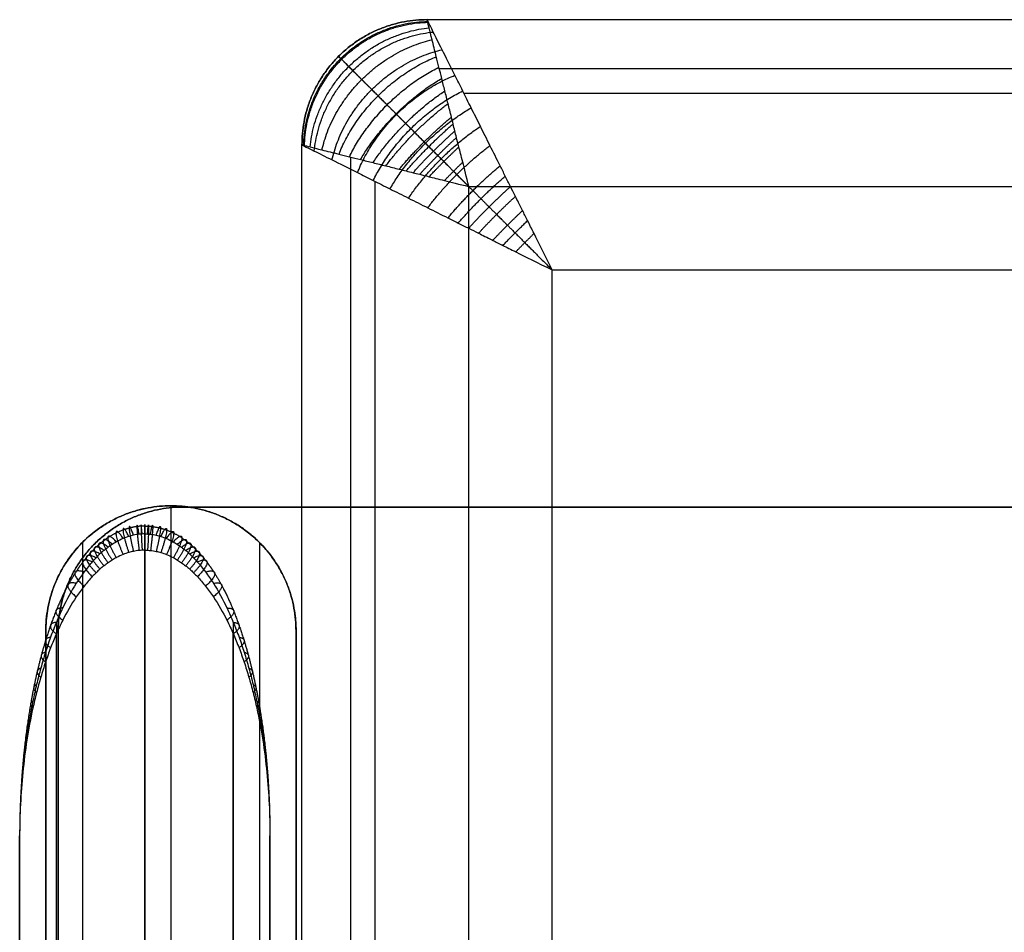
# Model space of a CAD drawing. Header units: millimetres. Extents: x -1267 to 621, y -1022 to -212.
# Tile 8 of 22: x -1267 to -1149, y -321 to -212. Entities that reach past the tile are written whole.
import ezdxf

# ---------------------------------------------------------------- set-up
doc = ezdxf.new("R2010")
doc.units = ezdxf.units.MM
doc.layers.add('Calque 08$Calque 09', color=1, linetype='Continuous', true_color=0xff000e)

msp = doc.modelspace()

# ---------------------------------------------------------------- linework, layer by layer
at = {"layer": 'Calque 08$Calque 09'}
for p, q in [((-1213, -232.1, 63.69), (567, -232.1, 63.69)), ((-1213, -1002.1, 63.69), (-1213, -232.1, 63.69)), ((-1203, -242.1, 423.69), (557, -242.1, 423.69)), ((-1203, -992.1, 423.69), (-1203, -242.1, 423.69)), ((-1263.71, -285.36, 15.36), (-1263.71, -285.36, 492.03)), ((-1233.71, -285.36, 15.36), (-1233.71, -285.36, 492.03)), ((-1266.84, -509.82, 510.36), (-1266.84, -309.92, 510.36)), ((-1236.84, -509.82, 510.36), (-1236.84, -309.92, 510.36))]:
    msp.add_line(p, q, dxfattribs=at)
for points in [[(-1233, -227.1, 393.69), (-1233, -212.1, 393.69), (-1218, -212.1, 393.69)], [(-1218, -212.1, 83.69), (-1233, -212.1, 83.69), (-1233, -227.1, 83.69)], [(-1233, -227.1, 238.69), (-1233, -212.1, 238.69), (-1218, -212.1, 238.69)], [(-1263.71, -285.36, 15.36), (-1263.71, -270.36, 15.36), (-1248.71, -270.36, 15.36)], [(-1248.71, -270.36, 134.26), (-1263.71, -270.36, 134.26), (-1263.71, -285.36, 134.26)], [(-1247.23, -270.51, 13.69), (-1262.23, -270.51, 13.69), (-1262.23, -285.51, 13.69)], [(-1262.23, -285.51, 63.69), (-1262.23, -270.51, 63.69), (-1247.23, -270.51, 63.69)], [(-1247.23, -270.51, 38.69), (-1262.23, -270.51, 38.69), (-1262.23, -285.51, 38.69)], [(-1233.71, -285.36, 15.36), (-1233.71, -270.36, 15.36), (-1248.71, -270.36, 15.36)], [(-1248.71, -270.36, 134.26), (-1233.71, -270.36, 134.26), (-1233.71, -285.36, 134.26)]]:
    msp.add_rational_spline(points, [1, 0.707106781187, 1], degree=2, dxfattribs=at)
at = {"layer": 'Calque 08$Calque 09', "extrusion": (-0.141315, 0.141315, 0.979827)}
msp.add_rational_spline([(-1232.8, -227.16, 80.83), (-1232.5, -212.6, 78.78), (-1217.95, -212.31, 80.83)], [1, 0.714264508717, 1], degree=2, dxfattribs=at)
at = {"layer": 'Calque 08$Calque 09', "extrusion": (0.141308, -0.141308, 0.979828)}
msp.add_rational_spline([(-1232.7, -227.26, 397.97), (-1232.4, -212.71, 400.02), (-1217.85, -212.41, 397.97)], [1, 0.714264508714, 1], degree=2, dxfattribs=at)
at = {"layer": 'Calque 08$Calque 09'}
for points in [[(-1218, -212.1, 83.69), (-323, -212.1, 83.69), (572, -212.1, 83.69)], [(-1218, -212.1, 83.69), (-1218, -212.1, 238.69), (-1218, -212.1, 393.69)], [(-1218, -212.1, 393.69), (-323, -212.1, 393.69), (572, -212.1, 393.69)], [(-1218, -212.1, 243.69), (-323, -212.1, 243.69), (572, -212.1, 243.69)], [(-1228.61, -216.5, 83.69), (-1228.61, -216.5, 238.69), (-1228.61, -216.5, 393.69)], [(-1216.54, -217.96, 69.54), (-323, -217.96, 69.54), (570.53, -217.96, 69.54)], [(-1213.61, -220.89, 414.9), (-323, -220.89, 414.9), (567.6, -220.89, 414.9)], [(-1233, -1007.1, 83.69), (-1233, -617.1, 83.69), (-1233, -227.1, 83.69)], [(-1233, -1007.1, 393.69), (-1233, -617.1, 393.69), (-1233, -227.1, 393.69)], [(-1233, -227.1, 83.69), (-1233, -227.1, 238.69), (-1233, -227.1, 393.69)], [(-1233, -1007.1, 243.69), (-1233, -617.1, 243.69), (-1233, -227.1, 243.69)], [(-1227.15, -1005.64, 69.54), (-1227.15, -617.1, 69.54), (-1227.15, -228.57, 69.54)], [(-1224.22, -1002.71, 414.9), (-1224.22, -617.1, 414.9), (-1224.22, -231.5, 414.9)], [(-1248.71, -270.36, 499.17), (-1248.71, -347.92, 562.17), (-1248.71, -425.47, 625.16)], [(-1248.71, -270.36, 15.36), (-1248.71, -270.36, 257.27), (-1248.71, -270.36, 499.17)], [(602.7, -270.51, 13.69), (-322.27, -270.51, 13.69), (-1247.23, -270.51, 13.69)], [(-1247.23, -270.51, 63.69), (-322.27, -270.51, 63.69), (602.7, -270.51, 63.69)], [(-1247.23, -270.51, 63.69), (-1247.23, -270.51, 38.69), (-1247.23, -270.51, 13.69)], [(602.7, -270.51, 38.69), (-322.27, -270.51, 38.69), (-1247.23, -270.51, 38.69)], [(-1251.84, -273.74, 500.68), (-1251.84, -351.51, 563.02), (-1251.84, -429.28, 625.36)], [(-1259.31, -274.76, 15.36), (-1259.31, -274.76, 256.22), (-1259.31, -274.76, 497.08)], [(-1259.31, -274.76, 497.08), (-1259.31, -348.63, 557.09), (-1259.31, -422.51, 617.1)], [(-1257.84, -274.91, 63.69), (-1257.84, -274.91, 38.69), (-1257.84, -274.91, 13.69)], [(-1238.1, -274.76, 15.36), (-1238.1, -274.76, 256.22), (-1238.1, -274.76, 497.08)], [(-1238.1, -274.76, 497.08), (-1238.1, -348.63, 557.09), (-1238.1, -422.51, 617.1)], [(-1251.84, -509.82, 495.36), (-1251.84, -392.75, 495.36), (-1251.84, -275.68, 495.36)], [(-1262.44, -284.35, 503.53), (-1262.44, -357.6, 562.25), (-1262.44, -430.86, 620.97)], [(-1241.23, -284.35, 503.53), (-1241.23, -357.6, 562.25), (-1241.23, -430.86, 620.97)], [(-1263.71, -285.36, 492.03), (-1263.71, -350.36, 544.83), (-1263.71, -415.36, 597.63)], [(-1263.71, -415.36, 15.36), (-1263.71, -350.36, 15.36), (-1263.71, -285.36, 15.36)], [(-1263.71, -285.36, 199.25), (-1263.71, -350.36, 199.25), (-1263.71, -415.36, 199.25)], [(-1262.23, -285.51, 63.69), (-1262.23, -350.27, 63.69), (-1262.23, -415.02, 63.69)], [(-1262.23, -285.51, 13.69), (-1262.23, -350.27, 13.69), (-1262.23, -415.02, 13.69)], [(-1262.23, -285.51, 63.69), (-1262.23, -285.51, 38.69), (-1262.23, -285.51, 13.69)], [(-1262.23, -285.51, 38.69), (-1262.23, -350.27, 38.69), (-1262.23, -415.02, 38.69)], [(-1233.71, -285.36, 492.03), (-1233.71, -350.36, 544.83), (-1233.71, -415.36, 597.63)], [(-1233.71, -415.36, 15.36), (-1233.71, -350.36, 15.36), (-1233.71, -285.36, 15.36)], [(-1233.71, -285.36, 199.25), (-1233.71, -350.36, 199.25), (-1233.71, -415.36, 199.25)], [(-1262.44, -509.82, 499.76), (-1262.44, -397.76, 499.76), (-1262.44, -285.71, 499.76)], [(-1241.23, -509.82, 499.76), (-1241.23, -397.76, 499.76), (-1241.23, -285.71, 499.76)], [(-1266.84, -309.92, 510.36), (-1266.84, -372.3, 560.36), (-1266.84, -434.67, 610.36)], [(-1236.84, -309.92, 510.36), (-1236.84, -372.3, 560.36), (-1236.84, -434.67, 610.36)]]:
    msp.add_open_spline(points, degree=2, dxfattribs=at)
for points, knots in [([(-1203, -242.1, 423.69), (-1203.89, -240.3, 423.68), (-1204.95, -238.17, 423.46), (-1205.98, -236.13, 423.1), (-1206.78, -234.53, 422.73), (-1207.46, -233.2, 422.34), (-1208.03, -232.05, 421.96), (-1208.63, -230.85, 421.5), (-1209.45, -229.19, 420.79), (-1210.46, -227.2, 419.77), (-1211.62, -224.87, 418.3), (-1212.72, -222.68, 416.6), (-1213.74, -220.63, 414.69), (-1214.95, -218.2, 411.97), (-1216.22, -215.66, 408.21), (-1217.31, -213.5, 403.23), (-1217.89, -212.34, 398.33), (-1218, -212.1, 395.12), (-1218, -212.1, 393.69)], [-24.679051, -24.679051, -24.679051, -24.679051, -23.886231, -23.489821, -23.093411, -22.300592, -21.507772, -20.594142, -19.680513, -17.853254, -16.063055, -14.272856, -12.570032, -10.867208, -7.704255, -4.806764, -2.155045, 0, 0, 0, 0]), ([(-1213, -232.1, 63.69), (-1213.3, -230.9, 63.69), (-1213.77, -229, 63.88), (-1214.22, -227.24, 64.27), (-1214.49, -226.17, 64.58), (-1214.68, -225.4, 64.84), (-1214.88, -224.6, 65.14), (-1215.15, -223.49, 65.62), (-1215.49, -222.17, 66.3), (-1215.88, -220.62, 67.28), (-1216.24, -219.15, 68.41), (-1216.58, -217.79, 69.68), (-1216.99, -216.17, 71.49), (-1217.41, -214.48, 74), (-1217.77, -213.03, 77.32), (-1217.96, -212.26, 80.59), (-1218, -212.1, 82.73), (-1218, -212.1, 83.69)], [-8.22635, -8.22635, -8.22635, -8.22635, -7.962077, -7.697804, -7.433531, -7.169257, -6.864714, -6.560171, -5.951085, -5.354352, -4.757619, -4.190011, -3.622403, -2.568085, -1.602255, -0.718348, 0, 0, 0, 0]), ([(-1233, -227.1, 393.69), (-1233, -227.1, 395.12), (-1232.77, -227.22, 398.33), (-1231.61, -227.8, 403.23), (-1229.44, -228.88, 408.21), (-1226.9, -230.15, 411.97), (-1224.48, -231.37, 414.69), (-1222.43, -232.39, 416.6), (-1220.23, -233.49, 418.3), (-1217.91, -234.65, 419.77), (-1215.92, -235.65, 420.79), (-1214.26, -236.48, 421.5), (-1213.06, -237.08, 421.96), (-1211.91, -237.65, 422.34), (-1210.57, -238.33, 422.73), (-1208.98, -239.13, 423.1), (-1206.94, -240.15, 423.46), (-1204.8, -241.22, 423.68), (-1203, -242.1, 423.69)], [0, 0, 0, 0, 2.155045, 4.806764, 7.704255, 10.867208, 12.570032, 14.272856, 16.063055, 17.853254, 19.680513, 20.594142, 21.507772, 22.300592, 23.093411, 23.489821, 23.886231, 24.679051, 24.679051, 24.679051, 24.679051]), ([(-1233, -227.1, 83.69), (-1233, -227.1, 82.73), (-1232.85, -227.14, 80.59), (-1232.07, -227.34, 77.32), (-1230.63, -227.7, 74), (-1228.94, -228.12, 71.49), (-1227.32, -228.53, 69.68), (-1225.95, -228.87, 68.41), (-1224.49, -229.23, 67.28), (-1222.94, -229.62, 66.3), (-1221.61, -229.95, 65.62), (-1220.51, -230.23, 65.14), (-1219.71, -230.43, 64.84), (-1218.94, -230.62, 64.58), (-1217.87, -230.89, 64.27), (-1216.1, -231.34, 63.88), (-1214.2, -231.81, 63.69), (-1213, -232.1, 63.69)], [0, 0, 0, 0, 0.718348, 1.602255, 2.568085, 3.622403, 4.190011, 4.757619, 5.354352, 5.951085, 6.560171, 6.864714, 7.169257, 7.433531, 7.697804, 7.962077, 8.22635, 8.22635, 8.22635, 8.22635]), ([(-1251.84, -273.74, 500.68), (-1251.94, -273.74, 500.68), (-1252.17, -273.74, 500.69), (-1252.63, -273.78, 500.7), (-1253.17, -273.87, 500.72), (-1253.81, -274.04, 500.77), (-1254.5, -274.3, 500.83), (-1255.16, -274.63, 500.92), (-1255.75, -274.99, 501.02), (-1256.25, -275.33, 501.11), (-1256.74, -275.72, 501.22), (-1257.22, -276.14, 501.33), (-1257.69, -276.6, 501.45), (-1258.34, -277.3, 501.64), (-1259.16, -278.31, 501.91), (-1260.4, -280.13, 502.4), (-1261.49, -282.16, 502.94), (-1262.46, -284.34, 503.52), (-1263.14, -286.11, 504), (-1263.76, -287.93, 504.49), (-1264.32, -289.83, 504.99), (-1264.82, -291.78, 505.51), (-1265.41, -294.44, 506.22), (-1266.01, -297.81, 507.13), (-1266.49, -301.86, 508.21), (-1266.77, -305.91, 509.29), (-1266.84, -308.59, 510.01), (-1266.84, -309.92, 510.36)], [0, 0, 0, 0, 0.262687, 0.546269, 1.103085, 1.575474, 2.167094, 2.932126, 3.424776, 3.946668, 4.493353, 5.060955, 5.646163, 6.246157, 7.670699, 9.196795, 12.38861, 14.195171, 16.019066, 17.856092, 19.782393, 21.756828, 23.73807, 27.74501, 31.789199, 35.751529, 39.691254, 39.691254, 39.691254, 39.691254]), ([(-1251.84, -273.74, 500.68), (-1251.73, -273.74, 500.68), (-1251.5, -273.74, 500.69), (-1251.04, -273.78, 500.7), (-1250.5, -273.87, 500.72), (-1249.86, -274.04, 500.77), (-1249.17, -274.3, 500.83), (-1248.51, -274.63, 500.92), (-1247.92, -274.99, 501.02), (-1247.42, -275.33, 501.11), (-1246.93, -275.72, 501.22), (-1246.45, -276.14, 501.33), (-1245.99, -276.6, 501.45), (-1245.33, -277.3, 501.64), (-1244.51, -278.31, 501.91), (-1243.27, -280.13, 502.4), (-1242.18, -282.16, 502.94), (-1241.21, -284.34, 503.52), (-1240.53, -286.11, 504), (-1239.91, -287.93, 504.49), (-1239.35, -289.83, 504.99), (-1238.85, -291.78, 505.51), (-1238.26, -294.44, 506.22), (-1237.67, -297.81, 507.13), (-1237.18, -301.86, 508.21), (-1236.9, -305.91, 509.29), (-1236.84, -308.59, 510.01), (-1236.84, -309.92, 510.36)], [0, 0, 0, 0, 0.262687, 0.546269, 1.103085, 1.575474, 2.167094, 2.932126, 3.424776, 3.946668, 4.493353, 5.060955, 5.646163, 6.246157, 7.670699, 9.196795, 12.38861, 14.195171, 16.019066, 17.856092, 19.782393, 21.756828, 23.73807, 27.74501, 31.789199, 35.751529, 39.691254, 39.691254, 39.691254, 39.691254]), ([(-1251.84, -275.68, 495.36), (-1251.94, -275.68, 495.36), (-1252.17, -275.69, 495.37), (-1252.63, -275.72, 495.38), (-1253.17, -275.81, 495.42), (-1253.81, -275.97, 495.49), (-1254.5, -276.21, 495.6), (-1255.16, -276.52, 495.73), (-1255.76, -276.87, 495.88), (-1256.25, -277.19, 496.03), (-1256.74, -277.56, 496.19), (-1257.22, -277.96, 496.36), (-1257.69, -278.39, 496.55), (-1258.35, -279.06, 496.84), (-1259.16, -280.01, 497.26), (-1260.4, -281.74, 498.02), (-1261.5, -283.66, 498.86), (-1262.46, -285.72, 499.76), (-1263.14, -287.39, 500.49), (-1263.76, -289.12, 501.25), (-1264.32, -290.91, 502.03), (-1264.83, -292.76, 502.84), (-1265.42, -295.27, 503.94), (-1266.01, -298.46, 505.34), (-1266.49, -302.3, 507.02), (-1266.77, -306.12, 508.7), (-1266.84, -308.66, 509.81), (-1266.84, -309.92, 510.36)], [0, 0, 0, 0, 0.262687, 0.546269, 1.103085, 1.575474, 2.167094, 2.932126, 3.424776, 3.946668, 4.493353, 5.060955, 5.646163, 6.246157, 7.670699, 9.196795, 12.38861, 14.195171, 16.019066, 17.856092, 19.782393, 21.756828, 23.73807, 27.74501, 31.789199, 35.751529, 39.691254, 39.691254, 39.691254, 39.691254]), ([(-1251.84, -275.68, 495.36), (-1251.73, -275.68, 495.36), (-1251.5, -275.69, 495.37), (-1251.04, -275.72, 495.38), (-1250.5, -275.81, 495.42), (-1249.86, -275.97, 495.49), (-1249.17, -276.21, 495.6), (-1248.51, -276.52, 495.73), (-1247.91, -276.87, 495.88), (-1247.42, -277.19, 496.03), (-1246.93, -277.56, 496.19), (-1246.45, -277.96, 496.36), (-1245.98, -278.39, 496.55), (-1245.32, -279.06, 496.84), (-1244.51, -280.01, 497.26), (-1243.27, -281.74, 498.02), (-1242.17, -283.66, 498.86), (-1241.21, -285.72, 499.76), (-1240.53, -287.39, 500.49), (-1239.91, -289.12, 501.25), (-1239.35, -290.91, 502.03), (-1238.85, -292.76, 502.84), (-1238.25, -295.27, 503.94), (-1237.66, -298.46, 505.34), (-1237.18, -302.3, 507.02), (-1236.9, -306.12, 508.7), (-1236.84, -308.66, 509.81), (-1236.84, -309.92, 510.36)], [0, 0, 0, 0, 0.262687, 0.546269, 1.103085, 1.575474, 2.167094, 2.932126, 3.424776, 3.946668, 4.493353, 5.060955, 5.646163, 6.246157, 7.670699, 9.196795, 12.38861, 14.195171, 16.019066, 17.856092, 19.782393, 21.756828, 23.73807, 27.74501, 31.789199, 35.751529, 39.691254, 39.691254, 39.691254, 39.691254])]:
    msp.add_open_spline(points, degree=3, knots=knots, dxfattribs=at)
at = {"layer": 'Calque 08$Calque 09', "extrusion": (-0.296347, 0.296347, 0.907941)}
msp.add_rational_spline([(-1232.02, -227.35, 77.48), (-1230.76, -214.34, 73.64), (-1217.76, -213.09, 77.48)], [1, 0.740352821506, 1], degree=2, dxfattribs=at)
at = {"layer": 'Calque 08$Calque 09', "extrusion": (0.296334, -0.296334, 0.907949)}
msp.add_rational_spline([(-1231.52, -227.84, 402.99), (-1230.27, -214.84, 406.83), (-1217.26, -213.58, 402.99)], [1, 0.740352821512, 1], degree=2, dxfattribs=at)
at = {"layer": 'Calque 08$Calque 09', "extrusion": (-0.429138, 0.429138, 0.794784)}
msp.add_rational_spline([(-1230.6, -227.7, 74.18), (-1228.17, -216.94, 69.68), (-1217.4, -214.51, 74.18)], [1, 0.78285308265, 1], degree=2, dxfattribs=at)
at = {"layer": 'Calque 08$Calque 09', "extrusion": (0.429123, -0.429123, 0.7948)}
msp.add_rational_spline([(-1229.4, -228.91, 407.94), (-1226.97, -218.14, 412.44), (-1216.2, -215.71, 407.94)], [1, 0.782853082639, 1], degree=2, dxfattribs=at)
at = {"layer": 'Calque 08$Calque 09'}
for points, weights, knots in [([(-1228.61, -216.5, 393.69), (-1228.61, -216.5, 395.42), (-1228.33, -216.78, 399.27), (-1226.98, -218.13, 404.93), (-1224.66, -220.45, 410.22), (-1222.18, -222.93, 413.88), (-1219.96, -225.15, 416.36), (-1218.18, -226.93, 418.02), (-1216.33, -228.77, 419.44), (-1214.44, -230.67, 420.64), (-1212.84, -232.27, 421.46), (-1211.55, -233.56, 422.02), (-1210.62, -234.49, 422.37), (-1209.74, -235.37, 422.67), (-1208.71, -236.4, 422.94), (-1207.49, -237.61, 423.2), (-1205.95, -239.16, 423.46), (-1204.34, -240.77, 423.63), (-1203, -242.1, 423.69)], [0.853553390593, 0.853551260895, 0.856311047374, 0.869556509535, 0.891702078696, 0.913673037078, 0.931492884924, 0.944812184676, 0.957180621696, 0.968430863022, 0.976514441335, 0.982176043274, 0.985815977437, 0.988906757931, 0.991075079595, 0.992638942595, 0.994088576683, 0.995046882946, 0.995628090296], [0, 0, 0, 0, 2.155045, 4.806764, 7.704255, 10.867208, 12.570032, 14.272856, 16.063055, 17.853254, 19.680513, 20.594142, 21.507772, 22.300592, 23.093411, 23.489821, 23.886231, 24.679051, 24.679051, 24.679051, 24.679051]), ([(-1228.61, -216.5, 83.69), (-1228.61, -216.5, 82.43), (-1228.41, -216.7, 79.64), (-1227.44, -217.67, 75.61), (-1225.84, -219.27, 71.97), (-1224.2, -220.91, 69.58), (-1222.8, -222.31, 68.01), (-1221.7, -223.41, 66.98), (-1220.59, -224.52, 66.13), (-1219.46, -225.64, 65.42), (-1218.54, -226.57, 64.95), (-1217.8, -227.31, 64.62), (-1217.27, -227.84, 64.42), (-1216.77, -228.34, 64.26), (-1216.07, -229.03, 64.07), (-1214.95, -230.16, 63.83), (-1213.75, -231.36, 63.7), (-1213, -232.1, 63.69)], [0.853553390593, 0.853551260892, 0.856311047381, 0.869556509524, 0.891702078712, 0.913673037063, 0.931492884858, 0.94481218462, 0.957180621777, 0.968430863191, 0.976514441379, 0.98217604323, 0.985815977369, 0.988906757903, 0.991508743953, 0.993769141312, 0.995046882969, 0.995628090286], [0, 0, 0, 0, 0.718348, 1.602255, 2.568085, 3.622403, 4.190011, 4.757619, 5.354352, 5.951085, 6.560171, 6.864714, 7.169257, 7.433531, 7.697804, 7.962077, 8.22635, 8.22635, 8.22635, 8.22635]), ([(-1251.84, -272.79, 497.35), (-1251.99, -272.79, 497.35), (-1252.3, -272.8, 497.36), (-1252.94, -272.87, 497.38), (-1253.67, -273.01, 497.43), (-1254.52, -273.28, 497.52), (-1255.39, -273.66, 497.66), (-1256.18, -274.13, 497.82), (-1256.85, -274.61, 497.99), (-1257.39, -275.06, 498.15), (-1257.91, -275.54, 498.32), (-1258.4, -276.05, 498.5), (-1258.87, -276.59, 498.69), (-1259.5, -277.4, 498.97), (-1260.26, -278.51, 499.36), (-1261.38, -280.45, 500.04), (-1262.34, -282.55, 500.78), (-1263.18, -284.78, 501.56), (-1263.76, -286.56, 502.18), (-1264.28, -288.39, 502.82), (-1264.75, -290.26, 503.48), (-1265.17, -292.19, 504.15), (-1265.66, -294.8, 505.07), (-1266.15, -298.09, 506.22), (-1266.55, -302.06, 507.61), (-1266.78, -306.01, 508.99), (-1266.84, -308.62, 509.91), (-1266.84, -309.92, 510.36)], [0.668312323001, 0.668311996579, 0.668531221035, 0.669873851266, 0.673060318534, 0.678995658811, 0.687526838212, 0.697728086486, 0.708242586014, 0.717748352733, 0.72781801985, 0.73824995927, 0.748865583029, 0.764351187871, 0.784486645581, 0.816642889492, 0.846338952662, 0.87317933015, 0.892485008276, 0.910143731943, 0.926283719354, 0.940878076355, 0.958148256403, 0.975481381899, 0.989823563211, 0.998177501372, 0.999999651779, 1], [0, 0, 0, 0, 0.262687, 0.546269, 1.103085, 1.575474, 2.167094, 2.932126, 3.424776, 3.946668, 4.493353, 5.060955, 5.646163, 6.246157, 7.670699, 9.196795, 12.38861, 14.195171, 16.019066, 17.856092, 19.782393, 21.756828, 23.73807, 27.74501, 31.789199, 35.751529, 39.691254, 39.691254, 39.691254, 39.691254]), ([(-1251.84, -272.79, 497.35), (-1251.68, -272.79, 497.35), (-1251.37, -272.8, 497.36), (-1250.73, -272.87, 497.38), (-1250, -273.01, 497.43), (-1249.15, -273.28, 497.52), (-1248.28, -273.66, 497.66), (-1247.49, -274.13, 497.82), (-1246.82, -274.61, 497.99), (-1246.28, -275.06, 498.15), (-1245.76, -275.54, 498.32), (-1245.27, -276.05, 498.5), (-1244.8, -276.59, 498.69), (-1244.17, -277.4, 498.97), (-1243.41, -278.51, 499.36), (-1242.29, -280.45, 500.04), (-1241.33, -282.55, 500.78), (-1240.5, -284.78, 501.56), (-1239.91, -286.56, 502.18), (-1239.39, -288.39, 502.82), (-1238.92, -290.26, 503.48), (-1238.5, -292.19, 504.15), (-1238.01, -294.8, 505.07), (-1237.52, -298.09, 506.22), (-1237.12, -302.06, 507.61), (-1236.89, -306.01, 508.99), (-1236.84, -308.62, 509.91), (-1236.84, -309.92, 510.36)], [0.668312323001, 0.668311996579, 0.668531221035, 0.669873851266, 0.673060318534, 0.678995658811, 0.687526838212, 0.697728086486, 0.708242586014, 0.717748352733, 0.72781801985, 0.73824995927, 0.748865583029, 0.764351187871, 0.784486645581, 0.816642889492, 0.846338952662, 0.87317933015, 0.892485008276, 0.910143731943, 0.926283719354, 0.940878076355, 0.958148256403, 0.975481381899, 0.989823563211, 0.998177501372, 0.999999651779, 1], [0, 0, 0, 0, 0.262687, 0.546269, 1.103085, 1.575474, 2.167094, 2.932126, 3.424776, 3.946668, 4.493353, 5.060955, 5.646163, 6.246157, 7.670699, 9.196795, 12.38861, 14.195171, 16.019066, 17.856092, 19.782393, 21.756828, 23.73807, 27.74501, 31.789199, 35.751529, 39.691254, 39.691254, 39.691254, 39.691254])]:
    msp.add_rational_spline(points, weights, degree=3, knots=knots, dxfattribs=at)
at = {"layer": 'Calque 08$Calque 09', "extrusion": (-0.532047, 0.532047, 0.658674)}
msp.add_rational_spline([(-1228.56, -228.21, 71.12), (-1225.26, -219.85, 67.03), (-1216.89, -216.55, 71.12)], [1, 0.835128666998, 1], degree=2, dxfattribs=at)
at = {"layer": 'Calque 08$Calque 09', "extrusion": (-0.573026, 0.573026, 0.585903)}
msp.add_rational_spline([(-1227.31, -228.53, 69.71), (-1223.78, -221.32, 66.1), (-1216.58, -217.8, 69.71)], [1, 0.862731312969, 1], degree=2, dxfattribs=at)
at = {"layer": 'Calque 08$Calque 09', "extrusion": (0.532034, -0.532034, 0.658696)}
msp.add_rational_spline([(-1226.34, -230.44, 412.54), (-1223.04, -222.07, 416.63), (-1214.67, -218.77, 412.54)], [1, 0.835128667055, 1], degree=2, dxfattribs=at)
at = {"layer": 'Calque 08$Calque 09', "extrusion": (-0.605862, 0.605862, 0.515618)}
msp.add_rational_spline([(-1225.97, -228.86, 68.45), (-1222.4, -222.71, 65.42), (-1216.24, -219.14, 68.45)], [1, 0.888807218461, 1], degree=2, dxfattribs=at)
at = {"layer": 'Calque 08$Calque 09', "extrusion": (-0.6332, 0.6332, 0.445101)}
msp.add_rational_spline([(-1224.48, -229.23, 67.31), (-1221.03, -224.08, 64.89), (-1215.87, -220.63, 67.31)], [1, 0.913894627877, 1], degree=2, dxfattribs=at)
at = {"layer": 'Calque 08$Calque 09', "extrusion": (0.573085, -0.573085, 0.585788)}
msp.add_rational_spline([(-1224.46, -231.38, 414.65), (-1220.94, -224.17, 418.26), (-1213.73, -220.65, 414.65)], [1, 0.862731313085, 1], degree=2, dxfattribs=at)
at = {"layer": 'Calque 08$Calque 09', "extrusion": (-0.655345, 0.655345, 0.375561)}
msp.add_rational_spline([(-1222.95, -229.62, 66.33), (-1219.74, -225.36, 64.5), (-1215.49, -222.16, 66.33)], [1, 0.936182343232, 1], degree=2, dxfattribs=at)
at = {"layer": 'Calque 08$Calque 09', "extrusion": (0.605859, -0.605859, 0.515625)}
msp.add_rational_spline([(-1222.45, -232.38, 416.53), (-1218.88, -226.23, 419.57), (-1212.72, -222.66, 416.53)], [1, 0.888807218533, 1], degree=2, dxfattribs=at)
at = {"layer": 'Calque 08$Calque 09', "extrusion": (-0.673677, 0.673677, 0.303838)}
msp.add_rational_spline([(-1221.33, -230.02, 65.5), (-1218.5, -226.61, 64.21), (-1215.08, -223.77, 65.5)], [1, 0.955716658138, 1], degree=2, dxfattribs=at)
at = {"layer": 'Calque 08$Calque 09', "extrusion": (-0.680422, 0.680422, 0.272125)}
msp.add_rational_spline([(-1220.51, -230.23, 65.15), (-1217.9, -227.2, 64.09), (-1214.88, -224.6, 65.15)], [1, 0.964205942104, 1], degree=2, dxfattribs=at)
at = {"layer": 'Calque 08$Calque 09', "extrusion": (0.633041, -0.633041, 0.445554)}
msp.add_rational_spline([(-1220.22, -233.49, 418.25), (-1216.77, -228.34, 420.67), (-1211.61, -224.89, 418.25)], [1, 0.913894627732, 1], degree=2, dxfattribs=at)
at = {"layer": 'Calque 08$Calque 09', "extrusion": (-0.685812, 0.685812, 0.243562)}
msp.add_rational_spline([(-1219.67, -230.44, 64.83), (-1217.32, -227.79, 64), (-1214.67, -225.44, 64.83)], [1, 0.971818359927, 1], degree=2, dxfattribs=at)
at = {"layer": 'Calque 08$Calque 09', "extrusion": (-0.689954, 0.689954, 0.218923)}
msp.add_rational_spline([(-1218.88, -230.63, 64.57), (-1216.78, -228.33, 63.93), (-1214.47, -226.22, 64.57)], [1, 0.977700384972, 1], degree=2, dxfattribs=at)
at = {"layer": 'Calque 08$Calque 09', "extrusion": (0.655335, -0.655335, 0.375597)}
msp.add_rational_spline([(-1217.92, -234.65, 419.72), (-1214.71, -230.39, 421.55), (-1210.46, -227.19, 419.72)], [1, 0.936182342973, 1], degree=2, dxfattribs=at)
at = {"layer": 'Calque 08$Calque 09', "extrusion": (-0.693035, 0.693035, 0.198508)}
msp.add_rational_spline([(-1217.75, -230.92, 64.26), (-1216.03, -229.08, 63.86), (-1214.19, -227.35, 64.26)], [1, 0.982903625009, 1], degree=2, dxfattribs=at)
at = {"layer": 'Calque 08$Calque 09', "extrusion": (-0.692934, 0.692934, 0.199211)}
msp.add_rational_spline([(-1215.92, -231.38, 63.9), (-1214.84, -230.26, 63.78), (-1213.73, -229.18, 63.9)], [1, 0.987423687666, 1], degree=2, dxfattribs=at)
at = {"layer": 'Calque 08$Calque 09', "extrusion": (0.674135, -0.674135, 0.301801)}
msp.add_rational_spline([(-1215.5, -235.86, 420.96), (-1212.66, -232.44, 422.26), (-1209.25, -229.61, 420.96)], [1, 0.955716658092, 1], degree=2, dxfattribs=at)
at = {"layer": 'Calque 08$Calque 09', "extrusion": (0.680709, -0.680709, 0.270686)}
msp.add_rational_spline([(-1214.26, -236.48, 421.49), (-1211.65, -233.45, 422.55), (-1208.63, -230.85, 421.49)], [1, 0.964205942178, 1], degree=2, dxfattribs=at)
at = {"layer": 'Calque 08$Calque 09', "extrusion": (0.685724, -0.685724, 0.244058)}
msp.add_rational_spline([(-1213, -237.1, 421.97), (-1210.65, -234.46, 422.8), (-1208, -232.1, 421.97)], [1, 0.971818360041, 1], degree=2, dxfattribs=at)
at = {"layer": 'Calque 08$Calque 09', "extrusion": (0.689706, -0.689706, 0.22048)}
msp.add_rational_spline([(-1211.82, -237.69, 422.36), (-1209.72, -235.39, 423), (-1207.41, -233.28, 422.36)], [1, 0.977700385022, 1], degree=2, dxfattribs=at)
at = {"layer": 'Calque 08$Calque 09', "extrusion": (0.692731, -0.692731, 0.20062)}
msp.add_rational_spline([(-1210.13, -238.55, 422.83), (-1208.4, -236.71, 423.19), (-1206.56, -234.98, 422.83)], [1, 0.982903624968, 1], degree=2, dxfattribs=at)
at = {"layer": 'Calque 08$Calque 09', "extrusion": (0.693067, -0.693067, 0.198281)}
msp.add_rational_spline([(-1208.92, -239.16, 423.1), (-1207.47, -237.64, 423.3), (-1205.95, -236.18, 423.1)], [1, 0.985249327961, 1], degree=2, dxfattribs=at)
at = {"layer": 'Calque 08$Calque 09', "extrusion": (0.686389, -0.686389, 0.240294)}
msp.add_rational_spline([(-1207.38, -239.93, 423.36), (-1206.29, -238.82, 423.41), (-1205.18, -237.72, 423.36)], [1, 0.987423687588, 1], degree=2, dxfattribs=at)
at = {"layer": 'Calque 08$Calque 09', "extrusion": (-4.39626e-14, -0.429683, 0.90298)}
msp.add_open_spline([(-1248.71, -270.36, 499.17), (-1249.52, -270.36, 499.17), (-1251.19, -270.5, 499.1), (-1253.68, -271.13, 498.8), (-1256.12, -272.23, 498.28), (-1258.38, -273.78, 497.54), (-1260.32, -275.74, 496.61), (-1261.86, -277.99, 495.54), (-1262.95, -280.42, 494.39), (-1263.57, -282.89, 493.21), (-1263.71, -284.56, 492.42), (-1263.71, -285.36, 492.03)], degree=3, knots=[0, 0, 0, 0, 2.430116, 5.008921, 7.72491, 10.555069, 13.462538, 16.39781, 19.30407, 22.125086, 24.812808, 24.812808, 24.812808, 24.812808], dxfattribs=at)
at = {"layer": 'Calque 08$Calque 09', "extrusion": (-9.99089e-14, -0.429683, 0.90298)}
msp.add_open_spline([(-1248.71, -270.36, 499.17), (-1247.9, -270.36, 499.17), (-1246.22, -270.5, 499.1), (-1243.73, -271.13, 498.8), (-1241.29, -272.23, 498.28), (-1239.04, -273.78, 497.54), (-1237.1, -275.74, 496.61), (-1235.55, -277.99, 495.54), (-1234.47, -280.42, 494.39), (-1233.84, -282.89, 493.21), (-1233.71, -284.56, 492.42), (-1233.71, -285.36, 492.03)], degree=3, knots=[0, 0, 0, 0, 2.430116, 5.008921, 7.72491, 10.555069, 13.462538, 16.39781, 19.30407, 22.125086, 24.812808, 24.812808, 24.812808, 24.812808], dxfattribs=at)
at = {"layer": 'Calque 08$Calque 09', "extrusion": (0.997985, 0.059581, -0.021836)}
msp.add_rational_spline([(-1252.16, -273.75, 500.69), (-1252.67, -267.14, 495.38), (-1252.16, -275.69, 495.37)], [1, 0.337251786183, 1], degree=2, dxfattribs=at)
at = {"layer": 'Calque 08$Calque 09', "extrusion": (1, -1.32475e-13, 4.84297e-14)}
msp.add_rational_spline([(-1251.84, -275.68, 495.36), (-1251.84, -267.1, 495.36), (-1251.84, -273.74, 500.68)], [1, 0.336624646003, 1], degree=2, dxfattribs=at)
at = {"layer": 'Calque 08$Calque 09', "extrusion": (0.997985, -0.059581, 0.021836)}
msp.add_rational_spline([(-1251.51, -273.75, 500.69), (-1251, -267.14, 495.38), (-1251.51, -275.69, 495.37)], [1, 0.337251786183, 1], degree=2, dxfattribs=at)
at = {"layer": 'Calque 08$Calque 09', "extrusion": (0.89052, 0.42716, -0.156549)}
msp.add_rational_spline([(-1254.43, -274.28, 500.83), (-1257.62, -269.35, 496.15), (-1254.43, -276.2, 495.59)], [1, 0.373875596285, 1], degree=2, dxfattribs=at)
at = {"layer": 'Calque 08$Calque 09', "extrusion": (0.936093, 0.330272, -0.121041)}
msp.add_rational_spline([(-1253.76, -274.04, 500.76), (-1256.38, -268.42, 495.83), (-1253.76, -275.97, 495.49)], [1, 0.357538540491, 1], degree=2, dxfattribs=at)
at = {"layer": 'Calque 08$Calque 09', "extrusion": (0.966619, 0.240571, -0.088166)}
msp.add_rational_spline([(-1253.2, -273.89, 500.72), (-1255.18, -267.79, 495.61), (-1253.2, -275.82, 495.43)], [1, 0.347274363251, 1], degree=2, dxfattribs=at)
at = {"layer": 'Calque 08$Calque 09', "extrusion": (0.991396, 0.122905, -0.045043)}
msp.add_rational_spline([(-1252.52, -273.78, 500.69), (-1253.56, -267.28, 495.43), (-1252.52, -275.72, 495.38)], [1, 0.339314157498, 1], degree=2, dxfattribs=at)
at = {"layer": 'Calque 08$Calque 09', "extrusion": (0.991396, -0.122905, 0.045043)}
msp.add_rational_spline([(-1251.16, -273.78, 500.69), (-1250.11, -267.28, 495.43), (-1251.15, -275.72, 495.38)], [1, 0.339314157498, 1], degree=2, dxfattribs=at)
at = {"layer": 'Calque 08$Calque 09', "extrusion": (0.966619, -0.240571, 0.088166)}
msp.add_rational_spline([(-1250.47, -273.89, 500.72), (-1248.49, -267.79, 495.61), (-1250.47, -275.82, 495.43)], [1, 0.347274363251, 1], degree=2, dxfattribs=at)
at = {"layer": 'Calque 08$Calque 09', "extrusion": (0.936093, -0.330272, 0.121041)}
msp.add_rational_spline([(-1249.91, -274.04, 500.76), (-1247.29, -268.42, 495.83), (-1249.91, -275.97, 495.49)], [1, 0.357538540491, 1], degree=2, dxfattribs=at)
at = {"layer": 'Calque 08$Calque 09', "extrusion": (0.89052, -0.42716, 0.156549)}
msp.add_rational_spline([(-1249.24, -274.28, 500.83), (-1246.05, -269.35, 496.15), (-1249.24, -276.2, 495.59)], [1, 0.373875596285, 1], degree=2, dxfattribs=at)
at = {"layer": 'Calque 08$Calque 09', "extrusion": (-0.746089, -0.625183, 0.229122)}
msp.add_rational_spline([(-1256.24, -275.33, 501.11), (-1260, -272.28, 497.18), (-1256.24, -277.19, 496.02)], [1, 0.435228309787, 1], degree=2, dxfattribs=at)
at = {"layer": 'Calque 08$Calque 09', "extrusion": (0.78692, 0.579372, -0.212333)}
msp.add_rational_spline([(-1255.74, -274.99, 501.02), (-1259.46, -271.44, 496.89), (-1255.74, -276.87, 495.88)], [1, 0.416225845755, 1], degree=2, dxfattribs=at)
at = {"layer": 'Calque 08$Calque 09', "extrusion": (0.827197, 0.527596, -0.193358)}
msp.add_rational_spline([(-1255.25, -274.69, 500.94), (-1258.85, -270.63, 496.6), (-1255.25, -276.58, 495.76)], [1, 0.398826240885, 1], degree=2, dxfattribs=at)
at = {"layer": 'Calque 08$Calque 09', "extrusion": (0.827197, -0.527596, 0.193358)}
msp.add_rational_spline([(-1248.42, -274.69, 500.94), (-1244.82, -270.63, 496.6), (-1248.42, -276.58, 495.76)], [1, 0.398826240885, 1], degree=2, dxfattribs=at)
at = {"layer": 'Calque 08$Calque 09', "extrusion": (0.78692, -0.579372, 0.212333)}
msp.add_rational_spline([(-1247.93, -274.99, 501.02), (-1244.21, -271.44, 496.89), (-1247.93, -276.87, 495.88)], [1, 0.416225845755, 1], degree=2, dxfattribs=at)
at = {"layer": 'Calque 08$Calque 09', "extrusion": (-0.746089, 0.625183, -0.229122)}
msp.add_rational_spline([(-1247.44, -275.33, 501.11), (-1243.67, -272.28, 497.18), (-1247.43, -277.19, 496.02)], [1, 0.435228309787, 1], degree=2, dxfattribs=at)
at = {"layer": 'Calque 08$Calque 09', "extrusion": (-0.667399, -0.699222, 0.256257)}
msp.add_rational_spline([(-1257.21, -276.14, 501.33), (-1260.87, -273.95, 497.76), (-1257.21, -277.96, 496.36)], [1, 0.476238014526, 1], degree=2, dxfattribs=at)
at = {"layer": 'Calque 08$Calque 09', "extrusion": (-0.705967, -0.664992, 0.243712)}
msp.add_rational_spline([(-1256.73, -275.72, 501.21), (-1260.46, -273.12, 497.47), (-1256.73, -277.56, 496.18)], [1, 0.455369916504, 1], degree=2, dxfattribs=at)
at = {"layer": 'Calque 08$Calque 09', "extrusion": (-0.705967, 0.664992, -0.243712)}
msp.add_rational_spline([(-1246.94, -275.72, 501.21), (-1243.21, -273.12, 497.47), (-1246.94, -277.56, 496.18)], [1, 0.455369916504, 1], degree=2, dxfattribs=at)
at = {"layer": 'Calque 08$Calque 09', "extrusion": (-0.667399, 0.699222, -0.256257)}
msp.add_rational_spline([(-1246.46, -276.14, 501.33), (-1242.8, -273.95, 497.76), (-1246.46, -277.96, 496.36)], [1, 0.476238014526, 1], degree=2, dxfattribs=at)
at = {"layer": 'Calque 08$Calque 09', "extrusion": (-0.596659, -0.753487, 0.276144)}
msp.add_rational_spline([(-1258.13, -277.08, 501.58), (-1261.55, -275.57, 498.33), (-1258.14, -278.85, 496.75)], [1, 0.518823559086, 1], degree=2, dxfattribs=at)
at = {"layer": 'Calque 08$Calque 09', "extrusion": (-0.630881, -0.728497, 0.266986)}
msp.add_rational_spline([(-1257.68, -276.6, 501.45), (-1261.23, -274.77, 498.05), (-1257.68, -278.39, 496.55)], [1, 0.497481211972, 1], degree=2, dxfattribs=at)
at = {"layer": 'Calque 08$Calque 09', "extrusion": (-0.630881, 0.728497, -0.266986)}
msp.add_rational_spline([(-1245.99, -276.6, 501.45), (-1242.44, -274.77, 498.05), (-1245.99, -278.39, 496.55)], [1, 0.497481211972, 1], degree=2, dxfattribs=at)
at = {"layer": 'Calque 08$Calque 09', "extrusion": (-0.596659, 0.753487, -0.276144)}
msp.add_rational_spline([(-1245.54, -277.08, 501.58), (-1242.12, -275.57, 498.33), (-1245.53, -278.85, 496.75)], [1, 0.518823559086, 1], degree=2, dxfattribs=at)
at = {"layer": 'Calque 08$Calque 09', "extrusion": (-0.52657, -0.798215, 0.292537)}
msp.add_rational_spline([(-1259.12, -278.29, 501.9), (-1262.18, -277.35, 498.95), (-1259.12, -279.99, 497.25)], [1, 0.567221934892, 1], degree=2, dxfattribs=at)
at = {"layer": 'Calque 08$Calque 09', "extrusion": (-0.52657, 0.798215, -0.292537)}
msp.add_rational_spline([(-1244.56, -278.29, 501.9), (-1241.49, -277.35, 498.95), (-1244.55, -279.99, 497.25)], [1, 0.567221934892, 1], degree=2, dxfattribs=at)
at = {"layer": 'Calque 08$Calque 09', "extrusion": (-0.46537, -0.831063, 0.304575)}
msp.add_rational_spline([(-1260.04, -279.65, 502.27), (-1262.74, -279.12, 499.58), (-1260.05, -281.27, 497.81)], [1, 0.615170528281, 1], degree=2, dxfattribs=at)
at = {"layer": 'Calque 08$Calque 09', "extrusion": (-0.46537, 0.831063, -0.304575)}
msp.add_rational_spline([(-1243.63, -279.65, 502.27), (-1240.93, -279.12, 499.58), (-1243.62, -281.27, 497.81)], [1, 0.615170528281, 1], degree=2, dxfattribs=at)
at = {"layer": 'Calque 08$Calque 09', "extrusion": (-0.368199, -0.872968, 0.319933)}
msp.add_rational_spline([(-1261.67, -282.61, 503.06), (-1263.69, -282.59, 500.79), (-1261.67, -284.08, 499.04)], [1, 0.702771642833, 1], degree=2, dxfattribs=at)
at = {"layer": 'Calque 08$Calque 09', "extrusion": (-0.368199, 0.872968, -0.319933)}
msp.add_rational_spline([(-1242, -282.61, 503.06), (-1239.98, -282.59, 500.79), (-1242, -284.08, 499.04)], [1, 0.702771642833, 1], degree=2, dxfattribs=at)
at = {"layer": 'Calque 08$Calque 09', "extrusion": (-0.32527, -0.887872, 0.325395)}
msp.add_rational_spline([(-1262.44, -284.34, 503.52), (-1264.13, -284.47, 501.45), (-1262.44, -285.71, 499.76)], [1, 0.745497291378, 1], degree=2, dxfattribs=at)
at = {"layer": 'Calque 08$Calque 09', "extrusion": (-0.32527, 0.887872, -0.325395)}
msp.add_rational_spline([(-1241.23, -284.34, 503.52), (-1239.54, -284.47, 501.45), (-1241.23, -285.71, 499.76)], [1, 0.745497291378, 1], degree=2, dxfattribs=at)
at = {"layer": 'Calque 08$Calque 09', "extrusion": (-0.288076, -0.899127, 0.32952)}
msp.add_rational_spline([(-1263.12, -286.11, 504), (-1264.54, -286.35, 502.11), (-1263.13, -287.39, 500.49)], [1, 0.784204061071, 1], degree=2, dxfattribs=at)
at = {"layer": 'Calque 08$Calque 09', "extrusion": (-0.288076, 0.899127, -0.32952)}
msp.add_rational_spline([(-1240.55, -286.11, 504), (-1239.13, -286.35, 502.11), (-1240.54, -287.39, 500.49)], [1, 0.784204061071, 1], degree=2, dxfattribs=at)
at = {"layer": 'Calque 08$Calque 09', "extrusion": (-0.255019, -0.907885, 0.33273)}
msp.add_rational_spline([(-1263.74, -287.91, 504.48), (-1264.91, -288.21, 502.76), (-1263.74, -289.09, 501.24)], [1, 0.819099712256, 1], degree=2, dxfattribs=at)
at = {"layer": 'Calque 08$Calque 09', "extrusion": (-0.255019, 0.907885, -0.33273)}
msp.add_rational_spline([(-1239.93, -287.91, 504.48), (-1238.77, -288.21, 502.76), (-1239.93, -289.09, 501.24)], [1, 0.819099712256, 1], degree=2, dxfattribs=at)
at = {"layer": 'Calque 08$Calque 09', "extrusion": (-0.224182, -0.915032, 0.335349)}
msp.add_rational_spline([(-1264.3, -289.81, 504.99), (-1265.25, -290.15, 503.44), (-1264.31, -290.9, 502.03)], [1, 0.85166549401, 1], degree=2, dxfattribs=at)
at = {"layer": 'Calque 08$Calque 09', "extrusion": (-0.224182, 0.915032, -0.335349)}
msp.add_rational_spline([(-1239.37, -289.81, 504.99), (-1238.42, -290.15, 503.44), (-1239.36, -290.9, 502.03)], [1, 0.85166549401, 1], degree=2, dxfattribs=at)
at = {"layer": 'Calque 08$Calque 09', "extrusion": (-0.195563, -0.9208, 0.337463)}
msp.add_rational_spline([(-1264.81, -291.78, 505.51), (-1265.56, -292.13, 504.13), (-1264.81, -292.76, 502.84)], [1, 0.88110683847, 1], degree=2, dxfattribs=at)
at = {"layer": 'Calque 08$Calque 09', "extrusion": (-0.195563, 0.9208, -0.337463)}
msp.add_rational_spline([(-1238.86, -291.78, 505.51), (-1238.11, -292.13, 504.13), (-1238.86, -292.76, 502.84)], [1, 0.88110683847, 1], degree=2, dxfattribs=at)
at = {"layer": 'Calque 08$Calque 09', "extrusion": (-0.169227, -0.925388, 0.339145)}
msp.add_rational_spline([(-1265.25, -293.76, 506.04), (-1265.83, -294.1, 504.82), (-1265.26, -294.63, 503.66)], [1, 0.906930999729, 1], degree=2, dxfattribs=at)
at = {"layer": 'Calque 08$Calque 09', "extrusion": (-0.169227, 0.925388, -0.339145)}
msp.add_rational_spline([(-1238.42, -293.76, 506.04), (-1237.84, -294.1, 504.82), (-1238.41, -294.63, 503.66)], [1, 0.906930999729, 1], degree=2, dxfattribs=at)
at = {"layer": 'Calque 08$Calque 09', "extrusion": (-0.12139, -0.931987, 0.341563)}
msp.add_rational_spline([(-1265.97, -297.8, 507.12), (-1266.28, -298.09, 506.22), (-1265.97, -298.45, 505.34)], [1, 0.948704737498, 1], degree=2, dxfattribs=at)
at = {"layer": 'Calque 08$Calque 09', "extrusion": (-0.12139, 0.931987, -0.341563)}
msp.add_rational_spline([(-1237.7, -297.8, 507.12), (-1237.39, -298.09, 506.22), (-1237.7, -298.45, 505.34)], [1, 0.948704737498, 1], degree=2, dxfattribs=at)
at = {"layer": 'Calque 08$Calque 09', "extrusion": (-0.078034, -0.936067, 0.343059)}
msp.add_rational_spline([(-1266.46, -301.89, 508.22), (-1266.6, -302.1, 507.62), (-1266.46, -302.32, 507.03)], [1, 0.977822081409, 1], degree=2, dxfattribs=at)
at = {"layer": 'Calque 08$Calque 09', "extrusion": (-0.078034, 0.936067, -0.343059)}
msp.add_rational_spline([(-1237.21, -301.89, 508.22), (-1237.08, -302.1, 507.62), (-1237.21, -302.32, 507.03)], [1, 0.977822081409, 1], degree=2, dxfattribs=at)
at = {"layer": 'Calque 08$Calque 09', "extrusion": (-0.03807, -0.938249, 0.343858)}
msp.add_rational_spline([(-1266.74, -305.92, 509.29), (-1266.78, -306.02, 509), (-1266.74, -306.13, 508.7)], [1, 0.994524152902, 1], degree=2, dxfattribs=at)
at = {"layer": 'Calque 08$Calque 09', "extrusion": (-0.03807, 0.938249, -0.343858)}
msp.add_rational_spline([(-1236.93, -305.92, 509.29), (-1236.89, -306.02, 509), (-1236.93, -306.13, 508.7)], [1, 0.994524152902, 1], degree=2, dxfattribs=at)

doc.saveas('drawing.dxf')
